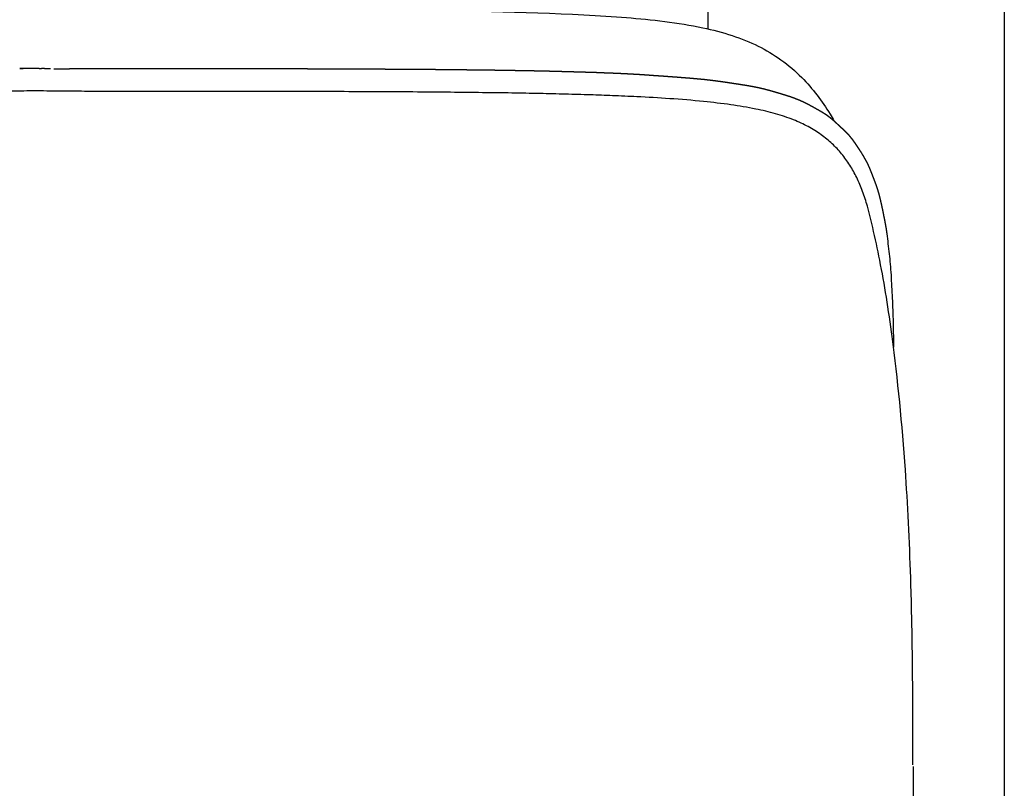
# Model space of a CAD drawing. Header units: millimetres. Extents: x -429 to 783, y -778 to 171.
# Tile 192 of 219: x 306 to 319, y -387 to -377. Entities that reach past the tile are written whole.
import ezdxf

# ---------------------------------------------------------------- set-up
doc = ezdxf.new("R2010")
doc.units = ezdxf.units.MM
doc.layers.get('0').update_dxf_attribs({"true_color": 0x000000})

msp = doc.modelspace()

# ---------------------------------------------------------------- linework, layer by layer
at = {"linetype": 'Continuous', "lineweight": -3}
msp.add_lwpolyline([(317.292, -379.59), (317.296, -379.623), (317.3, -379.656), (317.304, -379.69), (317.308, -379.724), (317.312, -379.758), (317.316, -379.793), (317.32, -379.827), (317.323, -379.861), (317.327, -379.895), (317.331, -379.93), (317.334, -379.965), (317.337, -380), (317.34, -380.036), (317.343, -380.072), (317.346, -380.109), (317.349, -380.147), (317.351, -380.185), (317.353, -380.224), (317.355, -380.263), (317.357, -380.303), (317.359, -380.342), (317.361, -380.382), (317.363, -380.421), (317.365, -380.461), (317.367, -380.501), (317.369, -380.54), (317.37, -380.581), (317.372, -380.622), (317.373, -380.663), (317.375, -380.705), (317.376, -380.748), (317.377, -380.791), (317.378, -380.836), (317.379, -380.88), (317.38, -380.925), (317.381, -380.97), (317.381, -381.016), (317.382, -381.061), (317.383, -381.124)], dxfattribs=at)
for points, degree, knots in [([(314.88, -376.822), (314.88, -375.514), (314.88, -371.539), (314.88, -366.359), (314.88, -362.725), (314.88, -361.251)], 3, [3204.300841, 3204.300841, 3204.300841, 3204.300841, 3230.991568, 3289.265616, 3331.327569, 3331.327569, 3331.327569, 3331.327569]), ([(318.88, -361.251), (318.88, -363.223), (318.88, -367.34), (318.88, -374.497), (318.88, -381.663), (318.88, -388.349), (318.88, -393.897), (318.88, -399.013), (318.88, -403.431), (318.88, -406.915), (318.88, -410.568), (318.88, -415.64), (318.88, -422.325), (318.88, -430.781), (318.88, -442.019), (318.88, -450.607), (318.88, -456.167)], 3, [3504.442419, 3504.442419, 3504.442419, 3504.442419, 3560.689945, 3616.937484, 3673.185023, 3701.308793, 3729.432563, 3757.556332, 3771.618217, 3785.680102, 3799.741987, 3813.803871, 3841.927641, 3870.051411, 3898.17518, 3949.971119, 3949.971119, 3949.971119, 3949.971119]), ([(305.638, -376.554), (306.702, -376.554), (307.794, -376.554), (309.705, -376.559), (310.517, -376.563), (312.108, -376.587), (313.053, -376.609), (314.108, -376.695), (314.476, -376.736), (314.939, -376.834), (315.073, -376.868), (315.325, -376.951), (315.441, -376.998), (315.662, -377.108), (315.763, -377.169), (315.861, -377.239)], 3, [773.375723, 773.375723, 773.375723, 773.375723, 808.199793, 808.199793, 832.714941, 832.714941, 854.829893, 854.829893, 864.972592, 864.972592, 869.151813, 869.151813, 873.021079, 873.021079, 876.775946, 876.775946, 876.775946, 876.775946]), ([(315.861, -377.239), (315.963, -377.312), (316.056, -377.392), (316.292, -377.629), (316.417, -377.796), (316.543, -378.002), (316.561, -378.033), (316.578, -378.064)], 3, [876.775946, 876.775946, 876.775946, 876.775946, 880.587858, 880.587858, 887.197144, 887.197144, 888.331794, 888.331794, 888.331794, 888.331794]), ([(305.62, -377.355), (305.597, -377.355), (305.574, -377.354), (305.597, -377.355), (305.62, -377.355)], 2, [5, 5, 5, 7, 7, 8, 8, 8]), ([(305.851, -377.359), (305.828, -377.358), (305.805, -377.357), (305.782, -377.357), (305.759, -377.356), (305.736, -377.356), (305.713, -377.356), (305.69, -377.356), (305.667, -377.355), (305.643, -377.355), (305.62, -377.355)], 2, [0, 0, 0, 0.999947, 0.999947, 1.99996, 1.99996, 2.999973, 2.999973, 3.999987, 3.999987, 5, 5, 5]), ([(305.989, -377.359), (305.966, -377.359), (305.943, -377.359), (305.92, -377.359), (305.897, -377.358), (305.874, -377.358), (305.851, -377.359)], 2, [-3, -3, -3, -2, -2, -1, -1, 0, 0, 0]), ([(306.035, -377.36), (306.058, -377.36), (306.08, -377.36), (306.103, -377.359), (306.126, -377.359), (306.149, -377.359), (306.171, -377.359), (306.194, -377.359), (306.217, -377.359)], 2, [0, 0, 0, 1, 1, 2, 2, 3, 3, 4, 4, 4]), ([(306.262, -377.358), (306.284, -377.358), (306.306, -377.358), (306.329, -377.357), (306.351, -377.357), (306.373, -377.357), (306.395, -377.357), (306.417, -377.356), (306.439, -377.356), (306.461, -377.356), (306.483, -377.356), (306.505, -377.356), (306.527, -377.356), (306.549, -377.356), (306.571, -377.356), (306.593, -377.356), (306.615, -377.356), (306.636, -377.356), (306.658, -377.356), (306.68, -377.356), (306.702, -377.356), (306.724, -377.356), (306.746, -377.356), (306.767, -377.356), (306.789, -377.356), (306.811, -377.356), (306.833, -377.356), (306.854, -377.356), (306.876, -377.356), (306.897, -377.356), (306.919, -377.356), (306.94, -377.356), (306.962, -377.356), (306.983, -377.356), (307.004, -377.356), (307.025, -377.356), (307.047, -377.356), (307.068, -377.356), (307.089, -377.356), (307.11, -377.356), (307.131, -377.356), (307.152, -377.356), (307.172, -377.356), (307.193, -377.356), (307.214, -377.356), (307.235, -377.356), (307.256, -377.356), (307.277, -377.356), (307.297, -377.356), (307.318, -377.356), (307.339, -377.356), (307.36, -377.356), (307.381, -377.356), (307.401, -377.356), (307.422, -377.356), (307.443, -377.356), (307.464, -377.356), (307.484, -377.356), (307.505, -377.356), (307.525, -377.356), (307.546, -377.356), (307.566, -377.356), (307.587, -377.356), (307.607, -377.356), (307.628, -377.356), (307.648, -377.356), (307.668, -377.356), (307.688, -377.356), (307.708, -377.356), (307.728, -377.356), (307.748, -377.356), (307.768, -377.356), (307.788, -377.356), (307.808, -377.356), (307.828, -377.356), (307.848, -377.356), (307.867, -377.356), (307.887, -377.356), (307.907, -377.356), (307.927, -377.356), (307.947, -377.356), (307.966, -377.356), (307.986, -377.356), (308.006, -377.356), (308.026, -377.356), (308.045, -377.356), (308.065, -377.356), (308.085, -377.356), (308.104, -377.356), (308.124, -377.356), (308.144, -377.356), (308.163, -377.356), (308.183, -377.356), (308.202, -377.356), (308.221, -377.356), (308.241, -377.356), (308.26, -377.356), (308.279, -377.356), (308.299, -377.356), (308.318, -377.356), (308.337, -377.356), (308.356, -377.357), (308.375, -377.357), (308.394, -377.357), (308.412, -377.357), (308.431, -377.357), (308.45, -377.357), (308.469, -377.357), (308.488, -377.357), (308.507, -377.357), (308.525, -377.357), (308.544, -377.357), (308.563, -377.357), (308.582, -377.357), (308.6, -377.357), (308.619, -377.357), (308.639, -377.357), (308.658, -377.357), (308.678, -377.357), (308.698, -377.357), (308.718, -377.357), (308.739, -377.357), (308.761, -377.357), (308.783, -377.357), (308.806, -377.357), (308.83, -377.357), (308.854, -377.357), (308.879, -377.357), (308.905, -377.357), (308.933, -377.357), (308.96, -377.357), (308.99, -377.357), (309.019, -377.357), (309.05, -377.358), (309.081, -377.358), (309.113, -377.358), (309.145, -377.358), (309.178, -377.358), (309.211, -377.358), (309.245, -377.358), (309.279, -377.358), (309.313, -377.358), (309.347, -377.358), (309.382, -377.358), (309.416, -377.358), (309.451, -377.358), (309.485, -377.359), (309.52, -377.359), (309.555, -377.359), (309.589, -377.359), (309.623, -377.359), (309.658, -377.359), (309.692, -377.359), (309.726, -377.359), (309.76, -377.359), (309.794, -377.359), (309.827, -377.36), (309.861, -377.36), (309.894, -377.36), (309.927, -377.36), (309.96, -377.36), (309.993, -377.36), (310.025, -377.36), (310.057, -377.36), (310.089, -377.361), (310.121, -377.361), (310.153, -377.361), (310.184, -377.361), (310.216, -377.361), (310.247, -377.361), (310.278, -377.361), (310.309, -377.362), (310.341, -377.362), (310.371, -377.362), (310.402, -377.362), (310.433, -377.362), (310.464, -377.362), (310.495, -377.363), (310.526, -377.363), (310.557, -377.363), (310.588, -377.363), (310.619, -377.363), (310.649, -377.363), (310.68, -377.364), (310.71, -377.364), (310.741, -377.364), (310.771, -377.364), (310.801, -377.364), (310.831, -377.365), (310.861, -377.365), (310.891, -377.365), (310.92, -377.365), (310.95, -377.365), (310.979, -377.366), (311.008, -377.366), (311.036, -377.366), (311.065, -377.366), (311.093, -377.367), (311.121, -377.367), (311.149, -377.367), (311.177, -377.367), (311.205, -377.368), (311.233, -377.368), (311.261, -377.368), (311.288, -377.368), (311.316, -377.369), (311.343, -377.369), (311.371, -377.369), (311.398, -377.369), (311.426, -377.37), (311.453, -377.37), (311.481, -377.37), (311.508, -377.371), (311.535, -377.371), (311.563, -377.371), (311.59, -377.371), (311.617, -377.372), (311.644, -377.372), (311.671, -377.372), (311.698, -377.373), (311.724, -377.373), (311.751, -377.373), (311.777, -377.374), (311.803, -377.374), (311.829, -377.374), (311.855, -377.375), (311.881, -377.375), (311.906, -377.375), (311.931, -377.376), (311.956, -377.376), (311.981, -377.376), (312.006, -377.377), (312.031, -377.377), (312.055, -377.378), (312.08, -377.378), (312.104, -377.378), (312.129, -377.379), (312.153, -377.379), (312.177, -377.38), (312.202, -377.38), (312.226, -377.38), (312.25, -377.381), (312.274, -377.381), (312.299, -377.382), (312.323, -377.382), (312.347, -377.382), (312.371, -377.383), (312.395, -377.383), (312.419, -377.384), (312.443, -377.384), (312.467, -377.385), (312.49, -377.385), (312.514, -377.385), (312.537, -377.386), (312.56, -377.386), (312.583, -377.387), (312.606, -377.387), (312.629, -377.388), (312.651, -377.388), (312.674, -377.389), (312.696, -377.389), (312.718, -377.39), (312.74, -377.39), (312.762, -377.391), (312.783, -377.392), (312.805, -377.392), (312.827, -377.393), (312.848, -377.393), (312.869, -377.394), (312.891, -377.394), (312.912, -377.395), (312.933, -377.395), (312.955, -377.396), (312.976, -377.397), (312.997, -377.397), (313.019, -377.398), (313.04, -377.398), (313.061, -377.399), (313.082, -377.4), (313.103, -377.4), (313.124, -377.401), (313.145, -377.401), (313.166, -377.402), (313.187, -377.403), (313.207, -377.403), (313.228, -377.404), (313.248, -377.404), (313.268, -377.405), (313.288, -377.406), (313.308, -377.406), (313.328, -377.407), (313.347, -377.408), (313.367, -377.408), (313.386, -377.409), (313.405, -377.41), (313.424, -377.411), (313.443, -377.411), (313.462, -377.412), (313.481, -377.413), (313.499, -377.414), (313.518, -377.414), (313.537, -377.415), (313.555, -377.416), (313.574, -377.417), (313.592, -377.417), (313.611, -377.418), (313.63, -377.419), (313.649, -377.42), (313.668, -377.42), (313.687, -377.421), (313.706, -377.422), (313.726, -377.423), (313.746, -377.424), (313.766, -377.425), (313.787, -377.426), (313.808, -377.427), (313.829, -377.428), (313.852, -377.429), (313.874, -377.431), (313.898, -377.432), (313.921, -377.433), (313.946, -377.435), (313.971, -377.437), (313.997, -377.438), (314.023, -377.44), (314.05, -377.442), (314.077, -377.444), (314.105, -377.446), (314.133, -377.448), (314.162, -377.45), (314.191, -377.452), (314.22, -377.454), (314.249, -377.456), (314.279, -377.458), (314.309, -377.46), (314.339, -377.463), (314.369, -377.465), (314.399, -377.467), (314.429, -377.469), (314.459, -377.471), (314.489, -377.474), (314.519, -377.476), (314.548, -377.478), (314.578, -377.481), (314.607, -377.483), (314.636, -377.485), (314.665, -377.488), (314.694, -377.49), (314.722, -377.493), (314.75, -377.495), (314.777, -377.498), (314.804, -377.5), (314.83, -377.503), (314.856, -377.506), (314.881, -377.509), (314.906, -377.512), (314.931, -377.515), (314.954, -377.518), (314.978, -377.521), (315.001, -377.524), (315.025, -377.527), (315.047, -377.53), (315.07, -377.533), (315.092, -377.537), (315.115, -377.54), (315.137, -377.543), (315.159, -377.547), (315.181, -377.55), (315.203, -377.553), (315.226, -377.557), (315.248, -377.56), (315.27, -377.563), (315.293, -377.567), (315.315, -377.57), (315.337, -377.574), (315.359, -377.577), (315.381, -377.581), (315.402, -377.584), (315.424, -377.588), (315.445, -377.592), (315.466, -377.595), (315.486, -377.599), (315.507, -377.603), (315.526, -377.607), (315.546, -377.611), (315.565, -377.615), (315.584, -377.619), (315.602, -377.624), (315.62, -377.628), (315.638, -377.632), (315.655, -377.637), (315.672, -377.641), (315.689, -377.646), (315.706, -377.65), (315.722, -377.655), (315.739, -377.66), (315.755, -377.664), (315.771, -377.669), (315.788, -377.674), (315.804, -377.679), (315.82, -377.683), (315.836, -377.688), (315.853, -377.693), (315.869, -377.698), (315.886, -377.703), (315.902, -377.708), (315.918, -377.713), (315.934, -377.718), (315.95, -377.723), (315.966, -377.728), (315.982, -377.733), (315.998, -377.739), (316.013, -377.744), (316.029, -377.749), (316.044, -377.755)], 2, [5, 5, 5, 6, 6, 7, 7, 8, 8, 9, 9, 10, 10, 11, 11, 12, 12, 13, 13, 14, 14, 15, 15, 16, 16, 17, 17, 18, 18, 19, 19, 20, 20, 21, 21, 22, 22, 23, 23, 24, 24, 25, 25, 26, 26, 27, 27, 28, 28, 29, 29, 30, 30, 31, 31, 32, 32, 33, 33, 34, 34, 35, 35, 36, 36, 37, 37, 38, 38, 39, 39, 40, 40, 41, 41, 42, 42, 43, 43, 44, 44, 45, 45, 46, 46, 47, 47, 48, 48, 49, 49, 50, 50, 51, 51, 52, 52, 53, 53, 54, 54, 55, 55, 56, 56, 57, 57, 58, 58, 59, 59, 60, 60, 61, 61, 62, 62, 63, 63, 64, 64, 65, 65, 66, 66, 67, 67, 68, 68, 69, 69, 70, 70, 71, 71, 72, 72, 73, 73, 74, 74, 75, 75, 76, 76, 77, 77, 78, 78, 79, 79, 80, 80, 81, 81, 82, 82, 83, 83, 84, 84, 85, 85, 86, 86, 87, 87, 88, 88, 89, 89, 90, 90, 91, 91, 92, 92, 93, 93, 94, 94, 95, 95, 96, 96, 97, 97, 98, 98, 99, 99, 100, 100, 101, 101, 102, 102, 103, 103, 104, 104, 105, 105, 106, 106, 107, 107, 108, 108, 109, 109, 110, 110, 111, 111, 112, 112, 113, 113, 114, 114, 115, 115, 116, 116, 117, 117, 118, 118, 119, 119, 120, 120, 121, 121, 122, 122, 123, 123, 124, 124, 125, 125, 126, 126, 127, 127, 128, 128, 129, 129, 130, 130, 131, 131, 132, 132, 133, 133, 134, 134, 135, 135, 136, 136, 137, 137, 138, 138, 139, 139, 140, 140, 141, 141, 142, 142, 143, 143, 144, 144, 145, 145, 146, 146, 147, 147, 148, 148, 149, 149, 150, 150, 151, 151, 152, 152, 153, 153, 154, 154, 155, 155, 156, 156, 157, 157, 158, 158, 159, 159, 160, 160, 161, 161, 162, 162, 163, 163, 164, 164, 165, 165, 166, 166, 167, 167, 168, 168, 169, 169, 170, 170, 171, 171, 172, 172, 173, 173, 174, 174, 175, 175, 176, 176, 177, 177, 178, 178, 179, 179, 180, 180, 181, 181, 182, 182, 183, 183, 184, 184, 185, 185, 186, 186, 187, 187, 188, 188, 189, 189, 190, 190, 191, 191, 192, 192, 193, 193, 194, 194, 195, 195, 196, 196, 197, 197, 198, 198, 199, 199, 200, 200, 201, 201, 202, 202, 203, 203, 204, 204, 205, 205, 206, 206, 207, 207, 208, 208, 209, 209, 210, 210, 211, 211, 212, 212, 212]), ([(317.645, -386.765), (317.645, -386.571), (317.645, -386.357), (317.643, -385.824), (317.641, -385.514), (317.632, -384.867), (317.625, -384.549), (317.599, -383.741), (317.574, -383.237), (317.5, -382.17), (317.441, -381.552), (317.34, -380.802), (317.314, -380.623), (317.259, -380.28), (317.229, -380.112), (317.168, -379.799), (317.136, -379.651), (317.079, -379.409), (317.055, -379.312), (317.029, -379.216), (317.01, -379.149), (316.989, -379.083), (316.965, -379.017), (316.941, -378.954), (316.915, -378.891), (316.885, -378.829), (316.857, -378.773), (316.827, -378.717), (316.792, -378.663), (316.759, -378.61), (316.722, -378.559), (316.681, -378.509), (316.642, -378.462), (316.599, -378.416), (316.553, -378.373), (316.506, -378.33), (316.457, -378.29), (316.403, -378.251), (316.348, -378.212), (316.291, -378.175), (316.23, -378.142), (316.166, -378.107), (316.101, -378.078), (316.031, -378.05), (315.953, -378.019), (315.871, -377.991), (315.788, -377.968), (315.7, -377.943), (315.611, -377.923), (315.52, -377.904), (315.41, -377.882), (315.296, -377.862), (315.185, -377.846), (315.062, -377.829), (314.939, -377.815), (314.816, -377.803), (314.665, -377.787), (314.51, -377.774), (314.359, -377.764), (314.211, -377.754), (314.061, -377.745), (313.913, -377.738), (313.804, -377.733), (313.695, -377.728), (313.586, -377.724), (313.485, -377.72), (313.385, -377.716), (313.284, -377.713), (313.173, -377.71), (313.062, -377.706), (312.951, -377.703), (312.835, -377.7), (312.719, -377.698), (312.603, -377.695), (312.477, -377.693), (312.35, -377.69), (312.223, -377.688), (312.091, -377.686), (311.959, -377.684), (311.827, -377.683), (311.684, -377.681), (311.54, -377.679), (311.397, -377.678), (311.247, -377.676), (311.098, -377.675), (310.949, -377.674), (310.787, -377.673), (310.625, -377.672), (310.463, -377.671), (310.295, -377.67), (310.127, -377.67), (309.959, -377.669), (309.778, -377.668), (309.597, -377.668), (309.416, -377.667), (309.246, -377.667), (309.075, -377.667), (308.905, -377.666), (308.791, -377.666), (308.677, -377.666), (308.563, -377.666), (308.462, -377.666), (308.361, -377.666), (308.26, -377.666), (308.155, -377.666), (308.051, -377.666), (307.946, -377.665), (307.84, -377.665), (307.734, -377.665), (307.628, -377.665), (307.517, -377.665), (307.407, -377.665), (307.297, -377.665), (307.186, -377.665), (307.074, -377.665), (306.962, -377.665), (306.846, -377.665), (306.73, -377.665), (306.615, -377.665), (306.495, -377.665), (306.406, -377.665), (306.286, -377.664), (306.278, -377.664), (306.27, -377.664), (306.262, -377.664), (306.14, -377.662), (306.019, -377.661), (305.897, -377.66), (305.743, -377.659), (305.681, -377.66), (305.527, -377.661), (305.4, -377.663), (305.272, -377.663), (305.145, -377.663), (305.017, -377.663), (304.888, -377.663), (304.758, -377.663), (304.627, -377.663), (304.494, -377.663), (304.36, -377.663), (304.227, -377.663), (304.092, -377.663), (303.956, -377.663), (303.82, -377.663), (303.682, -377.663), (303.542, -377.663), (303.404, -377.663), (303.264, -377.663), (303.123, -377.663), (302.982, -377.663), (302.838, -377.663), (302.694, -377.663), (302.551, -377.663), (302.406, -377.663), (302.26, -377.663), (302.113, -377.663), (301.965, -377.663), (301.816, -377.663), (301.668, -377.663), (301.519, -377.663), (301.368, -377.663), (301.216, -377.663), (301.064, -377.663), (300.91, -377.663), (300.757, -377.663), (300.603, -377.663), (300.448, -377.663), (300.292, -377.663), (300.135, -377.663), (299.977, -377.663), (299.82, -377.663), (299.661, -377.663), (299.502, -377.663), (299.341, -377.663), (299.18, -377.663), (299.018, -377.663), (298.856, -377.663), (298.694, -377.663), (298.53, -377.663), (298.366, -377.663), (298.201, -377.663), (298.034, -377.663), (297.869, -377.663), (297.702, -377.663), (297.535, -377.663), (297.367, -377.663), (297.198, -377.663), (297.028, -377.663), (296.858, -377.663), (296.688, -377.663), (296.517, -377.663), (296.345, -377.663), (296.172, -377.663), (295.999, -377.663), (295.826, -377.663), (295.652, -377.663), (295.477, -377.663), (295.302, -377.663), (295.126, -377.663), (294.949, -377.663), (294.773, -377.663), (294.596, -377.663), (294.418, -377.663), (294.239, -377.663), (294.06, -377.663), (293.88, -377.663), (293.7, -377.663), (293.52, -377.663), (293.339, -377.663), (293.158, -377.663), (292.976, -377.663), (292.793, -377.663), (292.61, -377.663), (292.427, -377.663), (292.243, -377.663), (292.059, -377.663), (291.874, -377.663), (291.688, -377.663), (291.503, -377.663), (291.317, -377.663), (291.131, -377.663), (290.944, -377.663), (290.756, -377.663), (290.568, -377.663), (290.381, -377.663), (290.192, -377.663), (290.003, -377.663), (289.814, -377.663), (289.624, -377.663), (289.434, -377.663), (289.244, -377.663), (289.053, -377.663), (288.862, -377.663), (288.671, -377.663), (288.479, -377.663), (288.286, -377.663), (288.094, -377.663), (287.901, -377.663), (287.708, -377.663), (287.515, -377.663), (287.321, -377.663), (287.127, -377.663), (286.932, -377.663), (286.738, -377.663), (286.543, -377.663), (286.348, -377.663), (286.152, -377.663), (285.956, -377.663), (285.761, -377.663), (285.564, -377.663), (285.368, -377.663), (285.171, -377.663), (284.974, -377.663), (284.777, -377.663), (284.579, -377.663), (284.382, -377.663), (284.184, -377.663), (283.986, -377.663), (283.788, -377.663), (283.589, -377.663), (283.39, -377.663), (283.192, -377.663), (282.993, -377.663), (282.793, -377.663), (282.594, -377.663), (282.394, -377.663), (282.211, -377.663), (282.028, -377.663), (281.845, -377.663), (281.728, -377.663), (281.612, -377.663), (281.495, -377.663), (281.395, -377.663), (281.294, -377.663), (281.194, -377.663), (281.094, -377.663), (280.994, -377.663), (280.893, -377.663), (280.793, -377.663), (280.693, -377.663), (280.592, -377.663), (280.492, -377.663), (280.391, -377.663), (280.291, -377.663), (280.191, -377.663), (280.09, -377.663), (279.989, -377.663), (279.889, -377.663), (279.788, -377.663), (279.688, -377.663), (279.587, -377.663), (279.486, -377.663), (279.386, -377.663), (279.285, -377.663), (279.184, -377.663), (279.084, -377.663), (278.983, -377.663), (278.882, -377.663), (278.782, -377.663), (278.681, -377.663), (278.58, -377.663), (278.479, -377.663), (278.378, -377.663), (278.278, -377.663), (278.177, -377.663), (278.076, -377.663), (277.975, -377.663), (277.874, -377.663), (277.774, -377.663), (277.673, -377.663), (277.572, -377.663), (277.471, -377.663), (277.37, -377.663), (277.269, -377.663), (277.168, -377.663), (277.068, -377.663), (276.967, -377.663), (276.866, -377.663), (276.765, -377.663), (276.664, -377.663), (276.563, -377.663), (276.462, -377.663), (276.362, -377.663), (276.261, -377.663), (276.16, -377.663), (276.059, -377.663), (275.958, -377.663), (275.857, -377.663), (275.757, -377.663), (275.656, -377.663), (275.555, -377.663), (275.454, -377.663), (275.353, -377.663), (275.253, -377.663), (275.152, -377.663), (275.051, -377.663), (274.95, -377.663), (274.85, -377.663), (274.749, -377.663), (274.648, -377.663), (274.548, -377.663), (274.447, -377.663), (274.346, -377.663), (274.246, -377.663), (274.145, -377.663), (274.045, -377.663), (273.944, -377.663), (273.844, -377.663), (273.743, -377.663), (273.643, -377.663), (273.542, -377.663), (273.442, -377.663), (273.342, -377.663), (273.241, -377.663), (273.141, -377.663), (273.041, -377.663), (272.94, -377.663), (272.84, -377.663), (272.74, -377.663), (272.64, -377.663), (272.539, -377.663), (272.439, -377.663), (272.339, -377.663), (272.239, -377.663), (272.139, -377.663), (272.039, -377.663), (271.939, -377.663), (271.839, -377.663), (271.739, -377.663), (271.638, -377.663), (271.538, -377.663), (271.438, -377.663), (271.338, -377.663), (271.237, -377.663), (271.137, -377.663), (271.037, -377.663), (270.937, -377.663), (270.836, -377.663), (270.736, -377.663), (270.635, -377.663), (270.535, -377.663), (270.434, -377.663), (270.334, -377.663), (270.233, -377.663), (270.133, -377.663), (270.032, -377.663), (269.932, -377.663), (269.831, -377.663), (269.73, -377.663), (269.63, -377.663), (269.529, -377.663), (269.428, -377.663), (269.328, -377.663), (269.227, -377.663), (269.126, -377.663), (269.025, -377.663), (268.925, -377.663), (268.824, -377.663), (268.723, -377.663), (268.622, -377.663), (268.521, -377.663), (268.421, -377.663), (268.32, -377.663), (268.219, -377.663), (268.118, -377.663), (268.017, -377.663), (267.916, -377.663), (267.816, -377.663), (267.715, -377.663), (267.614, -377.663), (267.513, -377.663), (267.412, -377.663), (267.311, -377.663), (267.21, -377.663), (267.11, -377.663), (267.009, -377.663), (266.908, -377.663), (266.807, -377.663), (266.706, -377.663), (266.605, -377.663), (266.504, -377.663), (266.404, -377.663), (266.303, -377.663), (266.202, -377.663), (266.101, -377.663), (266, -377.663), (265.9, -377.663), (265.799, -377.663), (265.698, -377.663), (265.597, -377.663), (265.496, -377.663), (265.396, -377.663), (265.295, -377.663), (265.194, -377.663), (265.094, -377.663), (264.993, -377.663), (264.892, -377.663), (264.792, -377.663), (264.691, -377.663), (264.59, -377.663), (264.49, -377.663), (264.389, -377.663), (264.289, -377.663), (264.188, -377.663), (264.087, -377.663), (263.987, -377.663), (263.887, -377.663), (263.786, -377.663), (263.686, -377.663), (263.585, -377.663), (263.485, -377.663), (263.385, -377.663), (263.284, -377.663), (263.184, -377.663), (263.084, -377.663), (262.984, -377.663), (262.883, -377.663), (262.783, -377.663), (262.666, -377.663), (262.55, -377.663), (262.433, -377.663), (262.25, -377.663), (262.067, -377.663), (261.884, -377.663), (261.684, -377.663), (261.485, -377.663), (261.285, -377.663), (261.086, -377.663), (260.888, -377.663), (260.689, -377.663), (260.491, -377.663), (260.292, -377.663), (260.094, -377.663), (259.896, -377.663), (259.699, -377.663), (259.501, -377.663), (259.304, -377.663), (259.107, -377.663), (258.91, -377.663), (258.714, -377.663), (258.517, -377.663), (258.322, -377.663), (258.126, -377.663), (257.93, -377.663), (257.735, -377.663), (257.54, -377.663), (257.346, -377.663), (257.151, -377.663), (256.957, -377.663), (256.763, -377.663), (256.57, -377.663), (256.377, -377.663), (256.184, -377.663), (255.992, -377.663), (255.799, -377.663), (255.607, -377.663), (255.416, -377.663), (255.225, -377.663), (255.034, -377.663), (254.844, -377.663), (254.654, -377.663), (254.464, -377.663), (254.275, -377.663), (254.086, -377.663), (253.897, -377.663), (253.71, -377.663), (253.522, -377.663), (253.334, -377.663), (253.147, -377.663), (252.961, -377.663), (252.775, -377.663), (252.59, -377.663), (252.404, -377.663), (252.219, -377.663), (252.035, -377.663), (251.851, -377.663), (251.668, -377.663), (251.485, -377.663), (251.302, -377.663), (251.12, -377.663), (250.939, -377.663), (250.758, -377.663), (250.578, -377.663), (250.398, -377.663), (250.218, -377.663), (250.039, -377.663), (249.86, -377.663), (249.682, -377.663), (249.505, -377.663), (249.329, -377.663), (249.152, -377.663), (248.976, -377.663), (248.801, -377.663), (248.626, -377.663), (248.452, -377.663), (248.279, -377.663), (248.106, -377.663), (247.933, -377.663), (247.761, -377.663), (247.59, -377.663), (247.42, -377.663), (247.25, -377.663), (247.08, -377.663), (246.911, -377.663), (246.743, -377.663), (246.576, -377.663), (246.409, -377.663), (246.244, -377.663), (246.077, -377.663), (245.912, -377.663), (245.748, -377.663), (245.584, -377.663), (245.422, -377.663), (245.26, -377.663), (245.098, -377.663), (244.937, -377.663), (244.776, -377.663), (244.617, -377.663), (244.458, -377.663), (244.301, -377.663), (244.143, -377.663), (243.986, -377.663), (243.83, -377.663), (243.675, -377.663), (243.521, -377.663), (243.368, -377.663), (243.214, -377.663), (243.062, -377.663), (242.91, -377.663), (242.759, -377.663), (242.61, -377.663), (242.462, -377.663), (242.313, -377.663), (242.165, -377.663), (242.018, -377.663), (241.872, -377.663), (241.727, -377.663), (241.584, -377.663), (241.44, -377.663), (241.296, -377.663), (241.155, -377.663), (241.014, -377.663), (240.874, -377.663), (240.736, -377.663), (240.596, -377.663), (240.458, -377.663), (240.322, -377.663), (240.186, -377.663), (240.051, -377.663), (239.918, -377.663), (239.784, -377.663), (239.651, -377.663), (239.52, -377.663), (239.39, -377.663), (239.261, -377.663), (239.133, -377.663), (239.006, -377.663), (238.878, -377.663), (238.751, -377.661), (238.597, -377.66), (238.535, -377.659), (238.381, -377.66), (238.259, -377.661), (238.138, -377.662), (238.016, -377.664), (238.008, -377.664), (238, -377.664), (237.992, -377.664), (237.872, -377.665), (237.783, -377.665), (237.663, -377.665), (237.548, -377.665), (237.432, -377.665), (237.316, -377.665), (237.204, -377.665), (237.092, -377.665), (236.981, -377.665), (236.871, -377.665), (236.761, -377.665), (236.65, -377.665), (236.544, -377.665), (236.438, -377.665), (236.332, -377.665), (236.227, -377.666), (236.123, -377.666), (236.018, -377.666), (235.917, -377.666), (235.816, -377.666), (235.715, -377.666), (235.601, -377.666), (235.487, -377.666), (235.373, -377.666), (235.203, -377.667), (235.032, -377.667), (234.862, -377.667), (234.681, -377.668), (234.5, -377.668), (234.319, -377.669), (234.151, -377.67), (233.983, -377.67), (233.815, -377.671), (233.653, -377.672), (233.491, -377.673), (233.329, -377.674), (233.18, -377.675), (233.031, -377.676), (232.881, -377.678), (232.738, -377.679), (232.594, -377.681), (232.451, -377.683), (232.319, -377.684), (232.187, -377.686), (232.055, -377.688), (231.928, -377.69), (231.801, -377.693), (231.675, -377.695), (231.559, -377.698), (231.443, -377.7), (231.327, -377.703), (231.216, -377.706), (231.105, -377.71), (230.994, -377.713), (230.893, -377.716), (230.793, -377.72), (230.692, -377.724), (230.583, -377.728), (230.474, -377.733), (230.365, -377.738), (230.217, -377.745), (230.067, -377.754), (229.919, -377.764), (229.768, -377.774), (229.613, -377.787), (229.462, -377.803), (229.339, -377.815), (229.216, -377.829), (229.093, -377.846), (228.982, -377.862), (228.868, -377.882), (228.758, -377.904), (228.667, -377.923), (228.578, -377.943), (228.49, -377.968), (228.407, -377.991), (228.325, -378.019), (228.247, -378.05), (228.177, -378.078), (228.112, -378.107), (228.048, -378.142), (227.987, -378.175), (227.93, -378.212), (227.875, -378.251), (227.821, -378.29), (227.772, -378.33), (227.725, -378.373), (227.679, -378.416), (227.636, -378.462), (227.597, -378.509), (227.556, -378.559), (227.519, -378.61), (227.486, -378.663), (227.451, -378.717), (227.421, -378.773), (227.393, -378.829), (227.363, -378.891), (227.337, -378.954), (227.313, -379.017), (227.289, -379.083), (227.268, -379.149), (227.249, -379.216), (227.223, -379.312), (227.199, -379.409), (227.142, -379.651), (227.11, -379.799), (227.049, -380.112), (227.019, -380.28), (226.964, -380.623), (226.938, -380.802), (226.837, -381.552), (226.778, -382.17), (226.704, -383.237), (226.679, -383.741), (226.653, -384.549), (226.646, -384.867), (226.637, -385.514), (226.627, -386.787)], 3, [-429.72297, -429.72297, -429.72297, -429.72297, -421.713528, -421.713528, -411.685243, -411.685243, -402.079979, -402.079979, -386.653068, -386.653068, -366.100927, -366.100927, -359.75218, -359.75218, -353.792509, -353.792509, -348.590844, -348.590844, -345.225418, -345.225418, -345.225418, -342.35137, -342.35137, -342.35137, -339.580198, -339.580198, -339.580198, -337.070134, -337.070134, -337.070134, -334.615811, -334.615811, -334.615811, -332.313914, -332.313914, -332.313914, -330.014318, -330.014318, -330.014318, -327.706759, -327.706759, -327.706759, -325.316229, -325.316229, -325.316229, -322.626958, -322.626958, -322.626958, -319.783579, -319.783579, -319.783579, -316.33477, -316.33477, -316.33477, -312.588458, -312.588458, -312.588458, -307.984062, -307.984062, -307.984062, -303.514885, -303.514885, -303.514885, -300.23906, -300.23906, -300.23906, -297.207288, -297.207288, -297.207288, -293.877855, -293.877855, -293.877855, -290.397857, -290.397857, -290.397857, -286.598712, -286.598712, -286.598712, -282.637285, -282.637285, -282.637285, -278.331463, -278.331463, -278.331463, -273.849802, -273.849802, -273.849802, -268.998522, -268.998522, -268.998522, -263.958055, -263.958055, -263.958055, -258.522682, -258.522682, -258.522682, -253.41244, -253.41244, -253.41244, -249.990011, -249.990011, -249.990011, -246.963384, -246.963384, -246.963384, -243.828432, -243.828432, -243.828432, -240.638768, -240.638768, -240.638768, -237.337776, -237.337776, -237.337776, -233.980582, -233.980582, -233.980582, -230.508928, -230.508928, -230.508928, -227.226952, -227.226952, -227.226952, -226.979482, -226.979482, -226.979482, -223.333333, -223.333333, -223.333333, -219.63005, -219.63005, -219.63005, -215.813595, -215.813595, -215.813595, -215.79806, -215.79806, -215.79806, -215.782414, -215.782414, -215.782414, -215.766871, -215.766871, -215.766871, -215.751226, -215.751226, -215.751226, -215.735677, -215.735677, -215.735677, -215.720034, -215.720034, -215.720034, -215.704478, -215.704478, -215.704478, -215.688836, -215.688836, -215.688836, -215.673276, -215.673276, -215.673276, -215.657635, -215.657635, -215.657635, -215.64207, -215.64207, -215.64207, -215.626431, -215.626431, -215.626431, -215.610861, -215.610861, -215.610861, -215.595223, -215.595223, -215.595223, -215.57965, -215.57965, -215.57965, -215.564013, -215.564013, -215.564013, -215.548437, -215.548437, -215.548437, -215.532801, -215.532801, -215.532801, -215.517221, -215.517221, -215.517221, -215.501587, -215.501587, -215.501587, -215.486004, -215.486004, -215.486004, -215.470371, -215.470371, -215.470371, -215.454785, -215.454785, -215.454785, -215.439154, -215.439154, -215.439154, -215.423565, -215.423565, -215.423565, -215.407935, -215.407935, -215.407935, -215.392344, -215.392344, -215.392344, -215.376715, -215.376715, -215.376715, -215.361122, -215.361122, -215.361122, -215.345494, -215.345494, -215.345494, -215.329898, -215.329898, -215.329898, -215.314272, -215.314272, -215.314272, -215.298674, -215.298674, -215.298674, -215.283049, -215.283049, -215.283049, -215.26745, -215.26745, -215.26745, -215.251825, -215.251825, -215.251825, -215.236224, -215.236224, -215.236224, -215.220601, -215.220601, -215.220601, -215.204998, -215.204998, -215.204998, -215.189376, -215.189376, -215.189376, -215.173772, -215.173772, -215.173772, -215.158151, -215.158151, -215.158151, -215.142545, -215.142545, -215.142545, -215.126925, -215.126925, -215.126925, -215.112623, -215.112623, -215.112623, -215.103517, -215.103517, -215.103517, -215.095711, -215.095711, -215.095711, -215.087903, -215.087903, -215.087903, -215.080096, -215.080096, -215.080096, -215.072288, -215.072288, -215.072288, -215.064482, -215.064482, -215.064482, -215.056673, -215.056673, -215.056673, -215.048867, -215.048867, -215.048867, -215.041059, -215.041059, -215.041059, -215.033252, -215.033252, -215.033252, -215.025444, -215.025444, -215.025444, -215.017637, -215.017637, -215.017637, -215.009829, -215.009829, -215.009829, -215.002022, -215.002022, -215.002022, -214.994214, -214.994214, -214.994214, -214.986407, -214.986407, -214.986407, -214.9786, -214.9786, -214.9786, -214.970792, -214.970792, -214.970792, -214.962985, -214.962985, -214.962985, -214.955177, -214.955177, -214.955177, -214.94737, -214.94737, -214.94737, -214.939562, -214.939562, -214.939562, -214.931755, -214.931755, -214.931755, -214.923947, -214.923947, -214.923947, -214.91614, -214.91614, -214.91614, -214.908332, -214.908332, -214.908332, -214.900526, -214.900526, -214.900526, -214.892717, -214.892717, -214.892717, -214.884911, -214.884911, -214.884911, -214.877102, -214.877102, -214.877102, -214.869296, -214.869296, -214.869296, -214.861485, -214.861485, -214.861485, -214.853673, -214.853673, -214.853673, -214.845867, -214.845867, -214.845867, -214.838059, -214.838059, -214.838059, -214.830252, -214.830252, -214.830252, -214.822444, -214.822444, -214.822444, -214.814637, -214.814637, -214.814637, -214.806829, -214.806829, -214.806829, -214.799022, -214.799022, -214.799022, -214.791214, -214.791214, -214.791214, -214.783407, -214.783407, -214.783407, -214.7756, -214.7756, -214.7756, -214.767793, -214.767793, -214.767793, -214.759985, -214.759985, -214.759985, -214.752178, -214.752178, -214.752178, -214.74437, -214.74437, -214.74437, -214.736563, -214.736563, -214.736563, -214.728755, -214.728755, -214.728755, -214.720948, -214.720948, -214.720948, -214.71314, -214.71314, -214.71314, -214.705333, -214.705333, -214.705333, -214.697526, -214.697526, -214.697526, -214.689718, -214.689718, -214.689718, -214.681911, -214.681911, -214.681911, -214.674103, -214.674103, -214.674103, -214.666296, -214.666296, -214.666296, -214.658488, -214.658488, -214.658488, -214.650681, -214.650681, -214.650681, -214.642873, -214.642873, -214.642873, -214.635067, -214.635067, -214.635067, -214.627258, -214.627258, -214.627258, -214.619452, -214.619452, -214.619452, -214.610347, -214.610347, -214.610347, -214.596044, -214.596044, -214.596044, -214.580425, -214.580425, -214.580425, -214.564819, -214.564819, -214.564819, -214.549198, -214.549198, -214.549198, -214.533593, -214.533593, -214.533593, -214.517971, -214.517971, -214.517971, -214.502369, -214.502369, -214.502369, -214.486745, -214.486745, -214.486745, -214.471144, -214.471144, -214.471144, -214.45552, -214.45552, -214.45552, -214.439921, -214.439921, -214.439921, -214.424295, -214.424295, -214.424295, -214.408698, -214.408698, -214.408698, -214.393071, -214.393071, -214.393071, -214.377476, -214.377476, -214.377476, -214.361848, -214.361848, -214.361848, -214.346255, -214.346255, -214.346255, -214.330626, -214.330626, -214.330626, -214.315035, -214.315035, -214.315035, -214.299404, -214.299404, -214.299404, -214.283816, -214.283816, -214.283816, -214.268184, -214.268184, -214.268184, -214.252599, -214.252599, -214.252599, -214.236965, -214.236965, -214.236965, -214.221383, -214.221383, -214.221383, -214.205748, -214.205748, -214.205748, -214.190168, -214.190168, -214.190168, -214.174533, -214.174533, -214.174533, -214.158956, -214.158956, -214.158956, -214.143319, -214.143319, -214.143319, -214.127746, -214.127746, -214.127746, -214.112108, -214.112108, -214.112108, -214.096539, -214.096539, -214.096539, -214.080899, -214.080899, -214.080899, -214.065334, -214.065334, -214.065334, -214.049694, -214.049694, -214.049694, -214.034133, -214.034133, -214.034133, -214.018491, -214.018491, -214.018491, -214.002936, -214.002936, -214.002936, -213.987293, -213.987293, -213.987293, -213.971743, -213.971743, -213.971743, -213.956099, -213.956099, -213.956099, -213.940556, -213.940556, -213.940556, -213.92491, -213.92491, -213.92491, -213.909374, -213.909374, -213.909374, -210.09292, -210.09292, -210.09292, -206.389637, -206.389637, -206.389637, -202.743488, -202.743488, -202.743488, -202.496018, -202.496018, -202.496018, -199.214042, -199.214042, -199.214042, -195.742388, -195.742388, -195.742388, -192.385193, -192.385193, -192.385193, -189.084202, -189.084202, -189.084202, -185.894538, -185.894538, -185.894538, -182.759585, -182.759585, -182.759585, -179.732959, -179.732959, -179.732959, -176.31053, -176.31053, -176.31053, -171.200288, -171.200288, -171.200288, -165.764915, -165.764915, -165.764915, -160.724448, -160.724448, -160.724448, -155.873167, -155.873167, -155.873167, -151.391506, -151.391506, -151.391506, -147.085684, -147.085684, -147.085684, -143.124257, -143.124257, -143.124257, -139.325113, -139.325113, -139.325113, -135.845114, -135.845114, -135.845114, -132.515682, -132.515682, -132.515682, -129.483909, -129.483909, -129.483909, -126.208085, -126.208085, -126.208085, -121.738908, -121.738908, -121.738908, -117.134512, -117.134512, -117.134512, -113.3882, -113.3882, -113.3882, -109.93939, -109.93939, -109.93939, -107.096012, -107.096012, -107.096012, -104.406741, -104.406741, -104.406741, -102.01621, -102.01621, -102.01621, -99.708651, -99.708651, -99.708651, -97.409056, -97.409056, -97.409056, -95.107158, -95.107158, -95.107158, -92.652836, -92.652836, -92.652836, -90.142771, -90.142771, -90.142771, -87.371599, -87.371599, -87.371599, -84.497552, -84.497552, -84.497552, -81.132126, -81.132126, -75.93046, -75.93046, -69.97079, -69.97079, -63.622043, -63.622043, -43.069902, -43.069902, -27.64299, -27.64299, -18.037727, 0, 0, 0, 0]), ([(316.044, -377.755), (316.05, -377.758), (316.056, -377.761), (316.071, -377.766), (316.086, -377.772), (316.1, -377.778), (316.115, -377.784), (316.128, -377.79), (316.142, -377.796), (316.155, -377.802), (316.169, -377.809), (316.182, -377.815), (316.195, -377.821)], 2, [212, 212, 212, 213, 213, 214, 214, 215, 215, 216, 216, 217, 217, 218, 218, 218]), ([(316.195, -377.821), (316.207, -377.828), (316.22, -377.834), (316.232, -377.841), (316.245, -377.847), (316.257, -377.854), (316.269, -377.861), (316.281, -377.867), (316.294, -377.874), (316.306, -377.881), (316.318, -377.887), (316.33, -377.894), (316.342, -377.901), (316.354, -377.907), (316.366, -377.914), (316.378, -377.921), (316.39, -377.928), (316.401, -377.935), (316.413, -377.942), (316.425, -377.949), (316.436, -377.956), (316.447, -377.963), (316.459, -377.97), (316.469, -377.978), (316.48, -377.985), (316.491, -377.993), (316.502, -378.001), (316.512, -378.009), (316.522, -378.017), (316.532, -378.025), (316.542, -378.033), (316.552, -378.041), (316.562, -378.05), (316.571, -378.058), (316.581, -378.066), (316.59, -378.075), (316.6, -378.083)], 2, [218, 218, 218, 219, 219, 220, 220, 221, 221, 222, 222, 223, 223, 224, 224, 225, 225, 226, 226, 227, 227, 228, 228, 229, 229, 230, 230, 231, 231, 232, 232, 233, 233, 234, 234, 235, 235, 236, 236, 236]), ([(316.6, -378.083), (316.607, -378.091), (316.615, -378.098), (316.624, -378.107), (316.634, -378.116), (316.643, -378.124), (316.652, -378.133), (316.661, -378.141), (316.671, -378.15), (316.68, -378.158), (316.689, -378.167), (316.698, -378.175), (316.707, -378.184), (316.716, -378.193), (316.725, -378.201), (316.734, -378.21), (316.743, -378.219), (316.751, -378.228), (316.76, -378.237)], 2, [236, 236, 236, 237, 237, 238, 238, 239, 239, 240, 240, 241, 241, 242, 242, 243, 243, 244, 244, 245, 245, 245]), ([(316.76, -378.237), (316.768, -378.246), (316.777, -378.255), (316.785, -378.265), (316.793, -378.274), (316.801, -378.284), (316.809, -378.293), (316.817, -378.303), (316.824, -378.313), (316.832, -378.323), (316.839, -378.334), (316.846, -378.344), (316.854, -378.354), (316.861, -378.364), (316.868, -378.375), (316.875, -378.385), (316.882, -378.396), (316.889, -378.406), (316.896, -378.417), (316.903, -378.427), (316.91, -378.438), (316.916, -378.448), (316.923, -378.459), (316.93, -378.469), (316.937, -378.479), (316.943, -378.49), (316.95, -378.5), (316.956, -378.511), (316.963, -378.521), (316.969, -378.532), (316.976, -378.542)], 2, [245, 245, 245, 246, 246, 247, 247, 248, 248, 249, 249, 250, 250, 251, 251, 252, 252, 253, 253, 254, 254, 255, 255, 256, 256, 257, 257, 258, 258, 259, 259, 260, 260, 260]), ([(316.976, -378.542), (316.981, -378.554), (316.987, -378.565), (316.994, -378.575), (317, -378.586), (317.006, -378.597), (317.012, -378.608), (317.018, -378.62), (317.024, -378.631)], 2, [260, 260, 260, 261, 261, 262, 262, 263, 263, 264, 264, 264]), ([(317.024, -378.631), (317.029, -378.643), (317.035, -378.654), (317.041, -378.666), (317.046, -378.678), (317.051, -378.69), (317.057, -378.702), (317.062, -378.715), (317.067, -378.727), (317.072, -378.739), (317.077, -378.752), (317.082, -378.764), (317.087, -378.777), (317.092, -378.789), (317.096, -378.802), (317.101, -378.814), (317.106, -378.827), (317.111, -378.839), (317.116, -378.852), (317.12, -378.864), (317.125, -378.877), (317.13, -378.889), (317.134, -378.901), (317.139, -378.914), (317.143, -378.926), (317.148, -378.939), (317.152, -378.952), (317.156, -378.965), (317.161, -378.977), (317.165, -378.991), (317.169, -379.004), (317.173, -379.017), (317.177, -379.03), (317.181, -379.044), (317.185, -379.058), (317.188, -379.072), (317.192, -379.086), (317.196, -379.1), (317.199, -379.114), (317.203, -379.128), (317.206, -379.143), (317.209, -379.157), (317.213, -379.172), (317.216, -379.187), (317.219, -379.201), (317.222, -379.216), (317.225, -379.23), (317.229, -379.245), (317.232, -379.26), (317.235, -379.274), (317.238, -379.289), (317.241, -379.304), (317.244, -379.318), (317.249, -379.346), (317.255, -379.374)], 2, [264, 264, 264, 265, 265, 266, 266, 267, 267, 268, 268, 269, 269, 270, 270, 271, 271, 272, 272, 273, 273, 274, 274, 275, 275, 276, 276, 277, 277, 278, 278, 279, 279, 280, 280, 281, 281, 282, 282, 283, 283, 284, 284, 285, 285, 286, 286, 287, 287, 288, 288, 289, 289, 290, 290, 291, 291, 291]), ([(317.255, -379.374), (317.258, -379.388), (317.261, -379.403), (317.264, -379.418), (317.266, -379.433), (317.269, -379.448), (317.272, -379.463), (317.275, -379.478), (317.277, -379.494), (317.28, -379.509), (317.283, -379.525), (317.285, -379.541), (317.287, -379.557), (317.29, -379.573), (317.292, -379.59)], 2, [291, 291, 291, 291.996512, 291.996512, 292.996512, 292.996512, 293.996512, 293.996512, 294.996512, 294.996512, 295.996512, 295.996512, 296.996512, 296.996512, 297.996512, 297.996512, 297.996512])]:
    msp.add_open_spline(points, degree=degree, knots=knots, dxfattribs=at)
for points, degree in [([(306.217, -377.359), (306.239, -377.359), (306.262, -377.358)], 2), ([(316.073, -377.766), (316.072, -377.766), (316.072, -377.766)], 2), ([(316.637, -378.117), (316.635, -378.117), (316.634, -378.116)], 2), ([(317.382, -381.061), (317.381, -381.067), (317.38, -381.074)], 2), ([(317.651, -400.531), (317.651, -392.804), (317.651, -389.193), (317.651, -386.787)], 3)]:
    msp.add_open_spline(points, degree=degree, dxfattribs=at)

doc.saveas('drawing.dxf')
